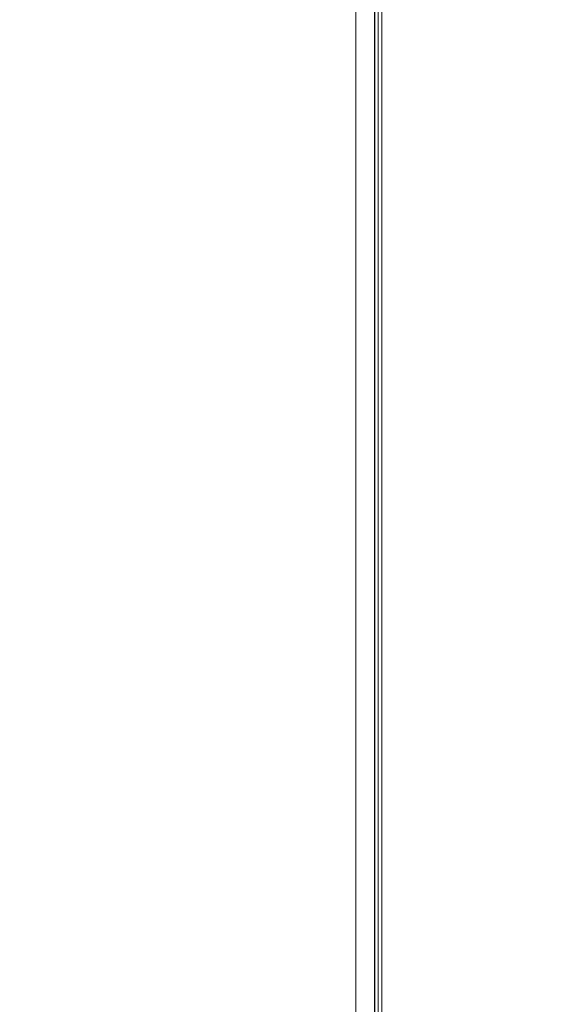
# Model space of a CAD drawing. Header units: millimetres. Extents: x 0 to 1118, y 0 to 864.
# Tile 175 of 256: x 373 to 392, y 704 to 739. Entities that reach past the tile are written whole.
import ezdxf

# ---------------------------------------------------------------- set-up
doc = ezdxf.new("R2010")
doc.units = ezdxf.units.MM
doc.styles.add('SLDTEXTSTYLE3', font='TXT', dxfattribs={"width": 0.605})
doc.dimstyles.new('SLDDIMSTYLE0', dxfattribs={"dimtxt": 3.175, "dimasz": 3.302, "dimexe": 0, "dimexo": 0.0625, "dimgap": 0.79375, "dimtad": 0, "dimtih": 1, "dimtoh": 1, "dimdec": 0, "dimlfac": 4, "dimrnd": 1e-09, "dimzin": 12, "dimdsep": 46, "dimtxsty": 'SLDTEXTSTYLE3', "dimsah": 1, "dimcen": 0.09, "dimadec": 0, "dimazin": 3, "dimtfac": 1, "dimtofl": 0, "dimtmove": 0, "dimatfit": 3, "dimfxl": 1, "dimfrac": 2, "dimtolj": 1, "dimtzin": 12, "dimarcsym": 0})

# ---------------------------------------------------------------- blocks, each defined once
blk = doc.blocks.new('_D_3')
at = {"color": 7, "linetype": 'Continuous', "lineweight": 0}
for p, q in [((384.919, 762.537), (449.374, 762.537)), ((447.774, 762.537), (447.774, 727.849)), ((447.774, 688.287), (447.774, 722.976)), ((299.079, 688.287), (449.374, 688.287))]:
    blk.add_line(p, q, dxfattribs=at)
for points in [[(447.774, 762.537), (447.266, 759.235), (448.282, 759.235)], [(447.774, 688.287), (448.282, 691.589), (447.266, 691.589)]]:
    blk.add_solid(points, dxfattribs=at)
at = {"color": 7, "linetype": 'Continuous', "lineweight": 0, "insert": (444.136, 727.069), "char_height": 3.175, "attachment_point": 1, "style": 'SLDTEXTSTYLE3'}
blk.add_mtext('297', dxfattribs=at)
blk = doc.blocks.new('SW_CENTERMARKSYMBOL_9')
at = {"color": 0, "linetype": 'Continuous', "lineweight": 0}
blk.add_line((196.25, -131.48), (196.25, -1.27), dxfattribs=at)

msp = doc.modelspace()

# ---------------------------------------------------------------- linework, layer by layer
at = {"color": 9, "linetype": 'Continuous', "lineweight": 15}
for p, q in [((385.067, 637.137), (385.067, 755.187)), ((385.729, 637.137), (385.729, 755.187))]:
    msp.add_line(p, q, dxfattribs=at)
at = {"color": 7, "linetype": 'Continuous', "lineweight": 15}
for p, q in [((385.717, 637.137), (385.717, 755.187)), ((385.854, 755.187), (385.854, 637.137))]:
    msp.add_line(p, q, dxfattribs=at)

# ---------------------------------------------------------------- block references
at = {"color": 7, "linetype": 'Continuous', "lineweight": 0}
msp.add_blockref('SW_CENTERMARKSYMBOL_9', (189.729, 762.537), dxfattribs=at)

# ---------------------------------------------------------------- dimensions: what is measured, and where the dimension line sits
dim = msp.add_linear_dim(base=(447.774, 762.537), p1=(297.479, 688.287), p2=(383.319, 762.537), angle=90, dimstyle='SLDDIMSTYLE0', dxfattribs=at)
dim.commit()
dim.dimension.update_dxf_attribs({"geometry": '_D_3', "text_midpoint": (447.774, 725.412), "dimtype": 160})

doc.saveas('drawing.dxf')
